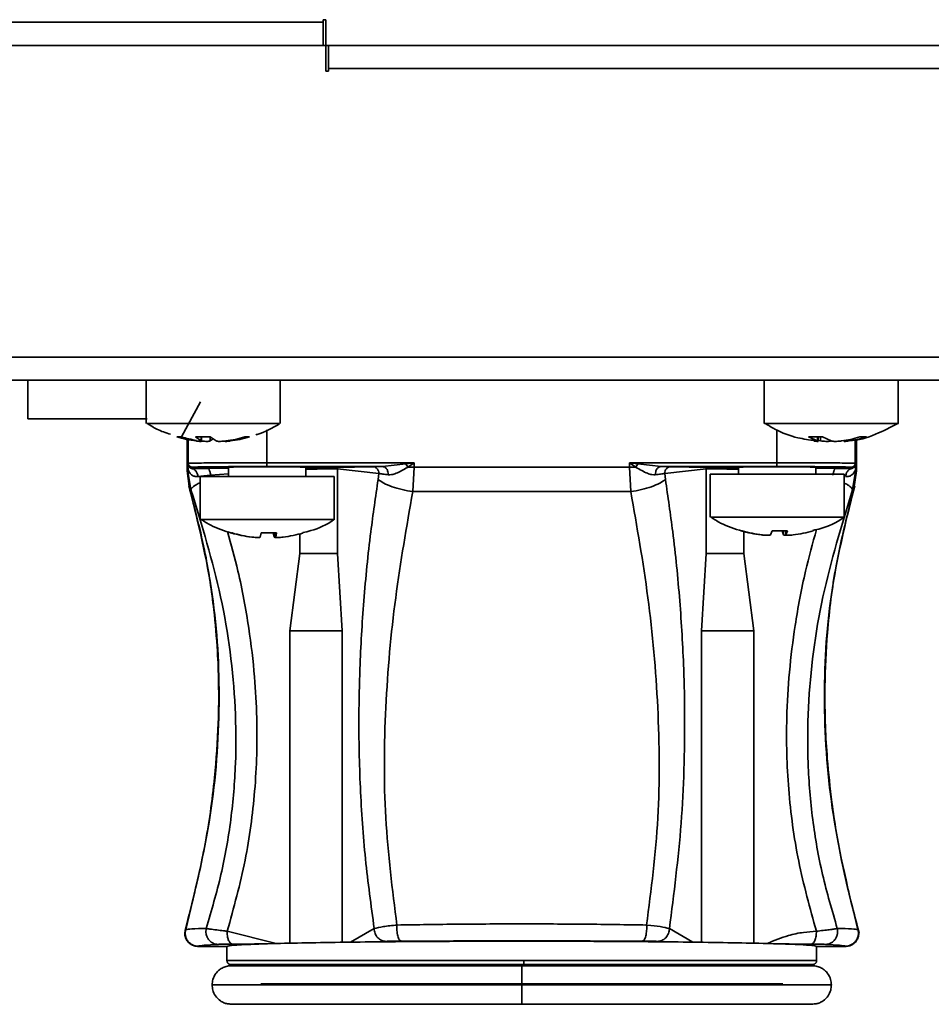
# Model space of a CAD drawing. Header units: millimetres. Extents: x 0 to 420, y 0 to 297.
# Tile 4 of 126: x 99 to 117, y 86 to 105. Entities that reach past the tile are written whole.
import ezdxf

# ---------------------------------------------------------------- set-up
doc = ezdxf.new("R2010")
doc.units = ezdxf.units.MM
doc.linetypes.add('CENTERX2', pattern=[20.32, 12.7, -2.54, 2.54, -2.54])

msp = doc.modelspace()

# ---------------------------------------------------------------- linework, layer by layer
at = {"color": 7, "linetype": 'Continuous', "lineweight": 35}
for p, q in [((84.4019, 104.7318), (105.0519, 104.7318)), ((105.1019, 104.7818), (105.0519, 104.7818)), ((105.0519, 104.7318), (105.0519, 104.7818)), ((105.0519, 104.2818), (105.0519, 104.7318)), ((105.1019, 104.2818), (105.1019, 104.7818)), ((105.1018, 104.2818), (81.9018, 104.2818)), ((105.1018, 104.2818), (105.1018, 103.7818)), ((130.9519, 104.2818), (105.1019, 104.2818)), ((105.1518, 104.2818), (105.1518, 103.8318)), ((105.1018, 103.7818), (105.1518, 103.7818)), ((105.1518, 103.8318), (105.1518, 103.7818)), ((105.1518, 103.8318), (130.9018, 103.8318)), ((81.8518, 98.2318), (203.4519, 98.2318)), ((203.4519, 97.7818), (81.8518, 97.7818)), ((99.3143, 97.7818), (99.3143, 97.0318)), ((101.6153, 97.7818), (101.6153, 96.9463)), ((104.2153, 96.9463), (104.2153, 97.7818)), ((113.6153, 97.7818), (113.6153, 96.9463)), ((116.2153, 96.9463), (116.2153, 97.7818)), ((102.6717, 97.3612), (102.2974, 96.6838)), ((99.3143, 97.0318), (100.7841, 97.0318)), ((100.7841, 97.0318), (101.6307, 97.0318)), ((102.2105, 96.6838), (102.2974, 96.6838)), ((102.4079, 96.6338), (102.4079, 96.0202)), ((102.8586, 96.6838), (102.5714, 96.6838)), ((102.6848, 96.6044), (102.5714, 96.6838)), ((102.6912, 96.6), (102.6912, 96.6838)), ((102.8586, 96.6838), (102.9719, 96.6044)), ((102.9153, 96.644), (102.8587, 96.6044)), ((103.6202, 96.6838), (103.5332, 96.6838)), ((114.7475, 96.6838), (114.4778, 96.6838)), ((114.6491, 96.6044), (114.4778, 96.6838)), ((114.6642, 96.5986), (114.6642, 96.6838)), ((114.7475, 96.6838), (114.9188, 96.6044)), ((115.4079, 96.0202), (115.4079, 96.6421)), ((115.6023, 96.6838), (115.4709, 96.6838)), ((102.4181, 96.1334), (102.4194, 96.1377)), ((102.4181, 96.0535), (102.4181, 96.1334)), ((102.4216, 96.1155), (102.4181, 96.1334)), ((102.4181, 96.1334), (102.4274, 96.0535)), ((102.4251, 96.1571), (102.4329, 96.1703)), ((103.9582, 96.1829), (106.8161, 96.1829)), ((106.6552, 96.1608), (106.2028, 96.1079)), ((106.8161, 96.1829), (106.6552, 96.1608)), ((106.6552, 96.1608), (106.6925, 96.0942)), ((106.6925, 96.0942), (106.8161, 96.1829)), ((106.8161, 96.1829), (106.8161, 96.0942)), ((110.9997, 96.1829), (111.1233, 96.0942)), ((111.1606, 96.1608), (110.9997, 96.1829)), ((110.9997, 96.1829), (113.8576, 96.1829)), ((110.9997, 96.0942), (110.9997, 96.1829)), ((111.1233, 96.0942), (111.1606, 96.1608)), ((111.1606, 96.1608), (111.6129, 96.1079)), ((115.3829, 96.1703), (115.3907, 96.1571)), ((115.3884, 96.0535), (115.3977, 96.1334)), ((115.3977, 96.1334), (115.3942, 96.1155)), ((115.3964, 96.1377), (115.3977, 96.1334)), ((115.3977, 96.1334), (115.3977, 96.0535)), ((102.4079, 96.0231), (102.457, 95.6788)), ((102.4086, 96.0245), (102.4085, 96.0244)), ((102.4085, 96.0244), (102.4577, 95.6802)), ((102.4181, 96.0535), (102.4086, 96.0245)), ((102.4086, 96.0245), (102.4577, 95.6802)), ((102.4636, 95.7801), (102.4181, 96.0535)), ((102.4274, 96.0535), (102.4181, 96.0535)), ((102.4216, 96.1155), (102.4962, 96.069)), ((102.4274, 96.0535), (102.4216, 96.1155)), ((102.5001, 96.0821), (102.4962, 96.069)), ((102.5079, 96.0953), (102.5001, 96.0821)), ((103.2153, 96.0948), (103.2153, 95.9164)), ((106.2028, 96.1079), (103.9582, 96.1079)), ((104.7153, 95.9164), (104.7153, 96.0948)), ((105.3063, 96.0897), (106.0132, 96.1051)), ((105.3289, 96.0647), (106.1318, 95.9742)), ((105.3289, 94.4202), (105.3289, 96.0647)), ((106.1318, 95.9742), (106.1184, 95.8576)), ((106.8161, 96.0942), (106.6925, 96.0942)), ((106.7917, 95.6211), (106.8161, 96.0942)), ((110.9997, 96.0942), (106.8161, 96.0942)), ((111.0241, 95.6211), (110.9997, 96.0942)), ((111.1233, 96.0942), (110.9997, 96.0942)), ((113.8576, 96.1079), (111.6129, 96.1079)), ((111.684, 95.9742), (112.4869, 96.0647)), ((111.6974, 95.8576), (111.684, 95.9742)), ((111.8026, 96.1051), (112.5095, 96.0897)), ((112.4869, 96.0647), (112.4869, 94.4202)), ((112.5653, 95.9582), (112.5653, 95.1228)), ((112.5653, 95.9582), (115.1653, 95.9582)), ((113.1153, 96.0948), (113.1153, 95.9582)), ((114.6153, 95.9582), (114.6153, 96.0948)), ((115.1653, 95.1228), (115.1653, 95.9582)), ((115.3157, 96.0821), (115.3079, 96.0953)), ((115.3196, 96.069), (115.3157, 96.0821)), ((115.3942, 96.1155), (115.3196, 96.069)), ((115.3522, 95.7801), (115.3977, 96.0535)), ((115.4072, 96.0245), (115.3581, 95.6802)), ((115.3581, 95.6802), (115.4073, 96.0244)), ((115.3588, 95.6788), (115.4079, 96.0231)), ((115.3942, 96.1155), (115.3884, 96.0535)), ((115.3977, 96.0535), (115.3884, 96.0535)), ((115.4072, 96.0245), (115.3977, 96.0535)), ((115.4073, 96.0244), (115.4072, 96.0245)), ((115.4079, 96.0234), (115.4073, 96.0244)), ((102.6653, 95.9164), (102.6653, 95.081)), ((102.6653, 95.9164), (105.2653, 95.9164)), ((105.2653, 95.081), (105.2653, 95.9164)), ((102.4577, 95.6802), (102.4842, 95.656)), ((102.4577, 95.6802), (102.4577, 95.6802)), ((106.7917, 95.6211), (111.0241, 95.6211)), ((115.3316, 95.656), (115.3581, 95.6802)), ((115.3581, 95.6802), (115.3581, 95.6802)), ((103.2821, 94.8185), (103.2735, 94.8185)), ((103.8296, 94.739), (103.848, 94.8185)), ((104.1477, 94.8185), (103.848, 94.8185)), ((104.101, 94.739), (104.0826, 94.8185)), ((104.101, 94.739), (104.101, 94.8185)), ((104.1291, 94.8185), (104.1291, 94.7383)), ((104.1477, 94.8185), (104.1293, 94.739)), ((104.6571, 94.8185), (104.6627, 94.8185)), ((113.1875, 94.8603), (113.1649, 94.8603)), ((113.7384, 94.7808), (113.7678, 94.8603)), ((114.067, 94.8603), (113.7678, 94.8603)), ((113.9923, 94.7808), (113.9628, 94.8603)), ((114.0371, 94.8603), (114.0371, 94.7796)), ((114.067, 94.8603), (114.0375, 94.7808)), ((114.5583, 94.8603), (114.5657, 94.8603)), ((104.5974, 94.4202), (104.4046, 92.9202)), ((105.4188, 92.9202), (105.3289, 94.4202)), ((112.4869, 94.4202), (112.397, 92.9202)), ((113.4112, 92.9202), (113.2184, 94.4202)), ((104.4046, 92.9202), (104.4046, 86.8527)), ((105.4188, 86.8704), (105.4188, 92.9202)), ((112.397, 92.9202), (112.397, 86.8704)), ((113.4112, 86.8527), (113.4112, 92.9202)), ((102.3746, 87.1136), (102.3658, 87.0252)), ((102.3812, 87.1171), (102.3741, 87.1124)), ((104.1416, 86.8506), (103.1886, 87.0875)), ((106.0418, 87.1406), (105.5831, 86.8765)), ((112.2327, 86.8765), (111.774, 87.1406)), ((115.4416, 87.1124), (115.4346, 87.1171)), ((115.45, 87.0252), (115.449, 87.035)), ((102.6217, 86.7995), (102.6149, 86.7952)), ((103.1829, 86.7952), (102.6149, 86.7952)), ((103.1829, 86.7952), (103.1829, 86.5176)), ((104.1416, 86.8506), (103.2915, 86.8389)), ((106.2672, 86.892), (105.5831, 86.8765)), ((107.5795, 86.9017), (106.5693, 86.8969)), ((111.2465, 86.8969), (110.2363, 86.9017)), ((112.2327, 86.8765), (111.5486, 86.892)), ((114.5243, 86.8389), (113.6742, 86.8506)), ((114.6329, 86.5176), (114.6329, 86.7952)), ((115.2009, 86.7952), (114.6329, 86.7952)), ((115.2009, 86.7952), (115.1941, 86.7995)), ((103.2559, 86.4433), (103.7099, 86.4314)), ((103.7098, 86.4339), (103.7704, 86.435)), ((103.7099, 86.4314), (103.7098, 86.4339)), ((114.0454, 86.435), (114.106, 86.4339)), ((114.1059, 86.4314), (114.5599, 86.4433)), ((114.1059, 86.4314), (114.106, 86.4339))]:
    msp.add_line(p, q, dxfattribs=at)
at = {"color": 7, "linetype": 'CENTERX2'}
msp.add_line((81.4018, 97.7818), (166.4018, 97.7818), dxfattribs=at)
at = {"color": 8, "linetype": 'Continuous', "lineweight": 35}
for p, q in [((103.9582, 96.8224), (103.9582, 96.1829)), ((113.8576, 96.1829), (113.8576, 96.82)), ((102.4086, 96.6337), (102.4086, 96.0245)), ((102.4329, 96.1703), (102.4329, 96.6475)), ((102.6848, 96.6044), (102.6848, 96.6838)), ((102.8587, 96.6837), (102.8587, 96.6044)), ((103.2459, 96.6171), (103.2459, 96.6044)), ((114.6491, 96.6044), (114.6491, 96.6838)), ((114.7113, 96.6044), (114.7113, 96.6838)), ((115.2507, 96.6265), (115.2507, 96.6044)), ((115.3829, 96.6358), (115.3829, 96.1703)), ((115.4072, 96.0245), (115.4072, 96.6419)), ((102.4194, 96.1377), (102.4251, 96.1571)), ((115.3907, 96.1571), (115.3964, 96.1377)), ((102.4085, 96.0244), (102.4086, 96.0234)), ((102.5001, 96.0821), (103.2153, 96.0821)), ((102.809, 96.0723), (103.2153, 96.0751)), ((102.8645, 95.9409), (103.2153, 95.969)), ((106.0132, 96.1051), (106.0568, 96.1059)), ((111.7578, 96.1059), (111.8026, 96.1051)), ((115.3157, 96.0821), (114.6153, 96.0821)), ((114.6153, 96.075), (115.0068, 96.0723)), ((114.6153, 95.9678), (114.7355, 95.9582)), ((102.4842, 95.656), (102.4636, 95.7801)), ((115.3316, 95.656), (115.3522, 95.7801)), ((102.4571, 95.6811), (102.4577, 95.6802)), ((115.3581, 95.6802), (115.3587, 95.6811)), ((104.1293, 94.8185), (104.1293, 94.739)), ((104.5974, 94.8006), (104.5974, 94.4202)), ((113.2184, 94.4202), (113.2184, 94.8455)), ((113.9923, 94.7808), (113.9923, 94.8603)), ((114.0375, 94.8603), (114.0375, 94.7808)), ((103.6586, 94.739), (103.6586, 94.7408)), ((113.5549, 94.7808), (113.5549, 94.7836))]:
    msp.add_line(p, q, dxfattribs=at)
at = {"color": 7, "linetype": 'Continuous', "lineweight": 35, "flags": 128}
for points in [[(114.7113, 96.6044), (114.6668, 96.6109), (114.6555, 96.6127)], [(103.2559, 86.4433), (103.3262, 86.4433), (103.5352, 86.4433), (103.8777, 86.4433), (104.3453, 86.4433), (104.9262, 86.4433), (105.6062, 86.4433), (106.3682, 86.4433), (107.1933, 86.4433), (108.0611, 86.4433), (108.9499, 86.4433)], [(108.9499, 86.4433), (109.8294, 86.4433), (110.6864, 86.4433), (111.5, 86.4433), (112.2504, 86.4433), (112.9193, 86.4433), (113.4903, 86.4433), (113.9495, 86.4433), (114.2858, 86.4433), (114.4909, 86.4433), (114.5599, 86.4433)]]:
    msp.add_lwpolyline(points, dxfattribs=at)
at = {"color": 8, "linetype": 'Continuous', "lineweight": 35, "flags": 128}
for points in [[(108.9079, 86.0452), (108.0522, 86.0452), (107.214, 86.0452), (106.4102, 86.0452), (105.6573, 86.0452), (104.9705, 86.0452), (104.364, 86.0452), (103.8499, 86.0452), (103.4387, 86.0452), (103.1389, 86.0452), (102.9566, 86.0452), (102.8954, 86.0452), (102.8954, 86.0452)], [(114.9204, 86.0452), (114.8592, 86.0452), (114.6769, 86.0452), (114.3771, 86.0452), (113.9659, 86.0452), (113.4518, 86.0452), (112.8452, 86.0452), (112.1585, 86.0452), (111.4056, 86.0452), (110.6018, 86.0452), (109.7636, 86.0452), (108.9079, 86.0452)]]:
    msp.add_lwpolyline(points, dxfattribs=at)
at = {"color": 7, "linetype": 'Continuous', "lineweight": 35}
for centre, radius, start, end in [((102.8736, 98.8849), 2.2988, 253.23467, 262.78204), ((102.9611, 98.8871), 2.301, 253.23744, 260.76147), ((102.8702, 98.8845), 2.2984, 277.21716, 286.76613), ((102.9572, 98.8847), 2.2985, 277.21746, 286.76582), ((114.8456, 98.6321), 2.0462, 277.68857, 287.79436), ((114.977, 98.6321), 2.0462, 277.68857, 287.79436), ((103.9583, 97.2109), 2.49, 253.90583, 263.08814), ((103.9724, 97.2111), 2.4902, 253.90611, 263.08786), ((103.9723, 97.2113), 2.4904, 276.91229, 286.09331), ((113.8542, 97.245), 2.4823, 253.87976, 263.07528), ((113.8768, 97.245), 2.4823, 253.87976, 263.07528), ((113.8766, 97.2447), 2.482, 276.92413, 286.12083)]:
    msp.add_arc(centre, radius, start, end, dxfattribs=at)
for points, knots in [([(104.1971, 96.9463), (104.1997, 96.9463), (104.207, 96.9463), (104.0566, 96.9463), (103.7773, 96.9463), (103.3939, 96.9463), (102.9584, 96.9463), (102.5178, 96.9463), (102.1209, 96.9463), (101.8183, 96.9463), (101.6379, 96.9463), (101.6318, 96.9463), (101.6291, 96.9463)], [0, 0, 0, 0, 0.06008764, 0.16750424, 0.27492157, 0.38233758, 0.48975415, 0.59717135, 0.70458743, 0.81200435, 0.91942139, 1, 1, 1, 1]), ([(101.6308, 96.9491), (101.6925, 96.9082), (101.8342, 96.8144), (101.9965, 96.763), (102.0881, 96.734)], [0, 0, 0, 0, 0.4356337, 1, 1, 1, 1]), ([(103.7443, 96.7258), (103.7524, 96.7278), (103.9158, 96.7673), (104.062, 96.855), (104.201, 96.9383)], [0, 0, 0, 0, 0.049262, 1, 1, 1, 1]), ([(116.2131, 96.9463), (116.2138, 96.9463), (116.2381, 96.9463), (116.1501, 96.9463), (115.9439, 96.9463), (115.6048, 96.9463), (115.1926, 96.9463), (114.7477, 96.9463), (114.3228, 96.9463), (113.9617, 96.9463), (113.7191, 96.9463), (113.6059, 96.9463), (113.6259, 96.9463), (113.6303, 96.9463)], [0, 0, 0, 0, 0.0034492, 0.1108104, 0.2181709, 0.3255318, 0.4328922, 0.5402534, 0.6476158, 0.7549762, 0.8623368, 0.969698, 1, 1, 1, 1]), ([(113.6317, 96.9487), (113.695, 96.9085), (113.8924, 96.7828), (114.2225, 96.6624), (114.4911, 96.6269), (114.6019, 96.6122)], [0, 0, 0, 0, 0.2167863, 0.6767258, 1, 1, 1, 1]), ([(115.258, 96.6063), (115.2611, 96.6064), (115.4399, 96.6131), (115.7728, 96.7169), (116.071, 96.8716), (116.2135, 96.9455)], [0, 0, 0, 0, 0.0090619, 0.5265307, 1, 1, 1, 1]), ([(102.6848, 96.6044), (102.6881, 96.6025), (102.6947, 96.5989), (102.6832, 96.5965), (102.6571, 96.597), (102.6221, 96.5999), (102.5957, 96.603), (102.5847, 96.6044)], [0, 0, 0, 0, 0.21349239, 0.42706201, 0.63894, 0.85008999, 1, 1, 1, 1]), ([(102.6912, 96.6024), (102.7012, 96.6013), (102.7277, 96.5984), (102.7714, 96.5966), (102.8146, 96.597), (102.8445, 96.5999), (102.8546, 96.603), (102.8587, 96.6044)], [0, 0, 0, 0, 0.1411725, 0.3743895, 0.6057619, 0.8363347, 1, 1, 1, 1]), ([(103.159, 96.6044), (103.1425, 96.6025), (103.1095, 96.5989), (103.0593, 96.5965), (103.016, 96.597), (102.9861, 96.5999), (102.9761, 96.603), (102.9719, 96.6044)], [0, 0, 0, 0, 0.2134859, 0.4270661, 0.638957, 0.8501157, 1, 1, 1, 1]), ([(103.1403, 96.6), (103.14, 96.5998), (103.1374, 96.5979), (103.1483, 96.5967), (103.1733, 96.597), (103.2086, 96.5999), (103.235, 96.603), (103.2459, 96.6044)], [0, 0, 0, 0, 0.0316701, 0.2946136, 0.5554744, 0.8154688, 1, 1, 1, 1]), ([(114.6607, 96.597), (114.6555, 96.597), (114.6451, 96.5969), (114.6145, 96.5999), (114.5901, 96.603), (114.5799, 96.6044)], [0, 0, 0, 0, 0.36982783, 0.73835879, 1, 1, 1, 1]), ([(114.6491, 96.6044), (114.6558, 96.6024), (114.6649, 96.5997), (114.6629, 96.5988), (114.6623, 96.5986)], [0, 0, 0, 0, 0.7393753, 1, 1, 1, 1]), ([(114.7113, 96.6044), (114.7271, 96.6025), (114.7586, 96.5989), (114.81, 96.5965), (114.8568, 96.597), (114.8919, 96.5999), (114.906, 96.603), (114.9119, 96.6044)], [0, 0, 0, 0, 0.2135053, 0.4270602, 0.6389493, 0.8501164, 1, 1, 1, 1]), ([(115.1193, 96.6044), (115.1036, 96.6025), (115.0721, 96.5989), (115.0207, 96.5965), (114.9738, 96.597), (114.9387, 96.5999), (114.9246, 96.603), (114.9188, 96.6044)], [0, 0, 0, 0, 0.2134796, 0.427071, 0.6389649, 0.8501126, 1, 1, 1, 1]), ([(115.1683, 96.5986), (115.1683, 96.5979), (115.1681, 96.5964), (115.1867, 96.5971), (115.216, 96.5998), (115.2405, 96.603), (115.2507, 96.6044)], [0, 0, 0, 0, 0.194471, 0.4924024, 0.7892723, 1, 1, 1, 1]), ([(102.5001, 96.0821), (102.4903, 96.0832), (102.4706, 96.0855), (102.4458, 96.1028), (102.4285, 96.1276), (102.4262, 96.1473), (102.4251, 96.1571)], [0, 0, 0, 0, 0.2500001, 0.5000183, 0.75001, 1, 1, 1, 1]), ([(103.9582, 96.1829), (103.7996, 96.1827), (103.456, 96.1824), (103.0547, 96.1803), (102.7704, 96.1781), (102.5891, 96.1759), (102.4602, 96.1733), (102.4422, 96.1713), (102.4329, 96.1703)], [0, 0, 0, 0, 0.1990766, 0.4316246, 0.5610585, 0.6989372, 0.8452529, 1, 1, 1, 1]), ([(102.4329, 96.1703), (102.434, 96.1604), (102.4363, 96.1408), (102.4536, 96.116), (102.4784, 96.0987), (102.4981, 96.0964), (102.5079, 96.0953)], [0, 0, 0, 0, 0.249994, 0.4999882, 0.7500054, 1, 1, 1, 1]), ([(103.9582, 96.1079), (103.9582, 96.1091), (103.9582, 96.1115), (103.9582, 96.1288), (103.9582, 96.1535), (103.9582, 96.1731), (103.9582, 96.1829)], [0, 0, 0, 0, 0.24999958, 0.50000031, 0.74999998, 1, 1, 1, 1]), ([(113.8576, 96.1829), (113.8576, 96.1731), (113.8576, 96.1535), (113.8576, 96.1288), (113.8576, 96.1115), (113.8576, 96.1091), (113.8576, 96.1079)], [0, 0, 0, 0, 0.25000002, 0.49999969, 0.75000042, 1, 1, 1, 1]), ([(115.3829, 96.1703), (115.3736, 96.1713), (115.3556, 96.1733), (115.2267, 96.1759), (115.0454, 96.1781), (114.7611, 96.1803), (114.3598, 96.1824), (114.0162, 96.1827), (113.8576, 96.1829)], [0, 0, 0, 0, 0.1547474, 0.30106328, 0.43894194, 0.56837577, 0.80092349, 1, 1, 1, 1]), ([(115.3079, 96.0953), (115.3177, 96.0964), (115.3374, 96.0987), (115.3622, 96.116), (115.3795, 96.1408), (115.3818, 96.1604), (115.3829, 96.1703)], [0, 0, 0, 0, 0.2499946, 0.5000118, 0.750006, 1, 1, 1, 1]), ([(115.3157, 96.0821), (115.3255, 96.0832), (115.3452, 96.0855), (115.37, 96.1028), (115.3873, 96.1276), (115.3896, 96.1473), (115.3907, 96.1571)], [0, 0, 0, 0, 0.2499946, 0.5000119, 0.7500071, 1, 1, 1, 1]), ([(102.6207, 95.9134), (102.6027, 95.9129), (102.5611, 95.9118), (102.505, 95.9374), (102.4607, 95.9799), (102.4389, 96.0195), (102.4303, 96.0438), (102.4281, 96.0511), (102.4274, 96.0535)], [0, 0, 0, 0, 0.1787576, 0.4141039, 0.6815219, 0.9032701, 0.9672661, 1, 1, 1, 1]), ([(102.4962, 96.069), (102.55, 96.0698), (102.6453, 96.0711), (102.7594, 96.0719), (102.809, 96.0723)], [0, 0, 0, 0, 0.5649063, 1, 1, 1, 1]), ([(102.6207, 95.9134), (102.6168, 95.9332), (102.6086, 95.9743), (102.5782, 96.026), (102.5386, 96.0618), (102.51, 96.0667), (102.4962, 96.069)], [0, 0, 0, 0, 0.2410927, 0.5000047, 0.7589024, 1, 1, 1, 1]), ([(103.9582, 96.1079), (103.7687, 96.1077), (103.3899, 96.1073), (102.9115, 96.1044), (102.5758, 96.1002), (102.5306, 96.0969), (102.5079, 96.0953)], [0, 0, 0, 0, 0.2500092, 0.5000026, 0.7499928, 1, 1, 1, 1]), ([(102.8645, 95.9409), (102.8189, 95.9365), (102.7284, 95.9279), (102.6564, 95.9182), (102.6207, 95.9134)], [0, 0, 0, 0, 0.5041426, 1, 1, 1, 1]), ([(102.8645, 95.9409), (102.8624, 95.9572), (102.8591, 95.9823), (102.8508, 96.0127), (102.8433, 96.0336), (102.8348, 96.0506), (102.8232, 96.0672), (102.8146, 96.0703), (102.809, 96.0723)], [0, 0, 0, 0, 0.2395382, 0.3684139, 0.4999984, 0.6315856, 0.7604594, 1, 1, 1, 1]), ([(103.1564, 96.0952), (103.1606, 96.0957), (103.1689, 96.0969), (103.2359, 96.0984), (103.3312, 96.0996), (103.4808, 96.1009), (103.6937, 96.1019), (103.9581, 96.1023), (104.2225, 96.1019), (104.4352, 96.1009), (104.5849, 96.0996), (104.6794, 96.0984), (104.7465, 96.0969), (104.7553, 96.0958), (104.7599, 96.0952)], [0, 0, 0, 0, 0.0753462, 0.1507461, 0.2175606, 0.2844783, 0.4006795, 0.500014, 0.5992684, 0.7154412, 0.7822696, 0.849201, 0.9224705, 1, 1, 1, 1]), ([(103.2153, 96.0927), (103.2022, 96.093), (103.1639, 96.0938), (103.1594, 96.0946), (103.1564, 96.0952)], [0, 0, 0, 0, 0.3409702, 1, 1, 1, 1]), ([(105.3063, 96.0897), (105.3091, 96.0894), (105.3135, 96.0888), (105.3188, 96.0857), (105.3224, 96.0825), (105.3253, 96.0785), (105.3281, 96.0727), (105.3286, 96.0679), (105.3289, 96.0647)], [0, 0, 0, 0, 0.2391991, 0.36790332, 0.49948374, 0.63116758, 0.76010944, 1, 1, 1, 1]), ([(106.0132, 96.1051), (106.0286, 96.1033), (106.0524, 96.1006), (106.0806, 96.0842), (106.0998, 96.0673), (106.115, 96.0463), (106.1292, 96.0158), (106.1308, 95.9906), (106.1318, 95.9742)], [0, 0, 0, 0, 0.2393618, 0.3683011, 0.5000153, 0.6316959, 0.760636, 1, 1, 1, 1]), ([(106.0568, 96.1059), (106.0657, 96.1061), (106.1007, 96.1068), (106.1592, 96.1074), (106.2028, 96.1079)], [0, 0, 0, 0, 0.2555519, 1, 1, 1, 1]), ([(106.3145, 95.9497), (106.278, 95.9538), (106.2045, 95.9619), (106.1562, 95.9701), (106.1318, 95.9742)], [0, 0, 0, 0, 0.4960902, 1, 1, 1, 1]), ([(106.2028, 96.1079), (106.2176, 96.1056), (106.2481, 96.1008), (106.2859, 96.0645), (106.3111, 96.0116), (106.3134, 95.9698), (106.3145, 95.9497)], [0, 0, 0, 0, 0.2408238, 0.4999946, 0.7591715, 1, 1, 1, 1]), ([(106.6925, 96.0942), (106.6903, 96.093), (106.614, 96.0495), (106.509, 95.9884), (106.3848, 95.9498), (106.336, 95.9498), (106.3145, 95.9497)], [0, 0, 0, 0, 0.01687851, 0.58341862, 0.81653265, 1, 1, 1, 1]), ([(111.5013, 95.9497), (111.4798, 95.9497), (111.431, 95.9496), (111.3049, 95.989), (111.199, 96.0503), (111.1233, 96.0942)], [0, 0, 0, 0, 0.1831752, 0.4162803, 1, 1, 1, 1]), ([(111.5013, 95.9497), (111.5024, 95.9698), (111.5046, 96.0116), (111.5297, 96.0645), (111.5676, 96.1008), (111.5982, 96.1056), (111.6129, 96.1079)], [0, 0, 0, 0, 0.2408184, 0.5000003, 0.7591723, 1, 1, 1, 1]), ([(111.684, 95.9742), (111.6596, 95.9702), (111.6113, 95.9623), (111.5378, 95.9539), (111.5013, 95.9497)], [0, 0, 0, 0, 0.5039468, 1, 1, 1, 1]), ([(111.6129, 96.1079), (111.6537, 96.1075), (111.7121, 96.1069), (111.7472, 96.1062), (111.7578, 96.1059)], [0, 0, 0, 0, 0.697204, 1, 1, 1, 1]), ([(111.684, 95.9742), (111.685, 95.9906), (111.6866, 96.0159), (111.7009, 96.0463), (111.716, 96.0673), (111.7353, 96.0841), (111.7634, 96.1006), (111.7872, 96.1033), (111.8026, 96.1051)], [0, 0, 0, 0, 0.2393855, 0.3683577, 0.4999908, 0.6316443, 0.7606146, 1, 1, 1, 1]), ([(112.5095, 96.0897), (112.5067, 96.0894), (112.5023, 96.0888), (112.497, 96.0857), (112.4934, 96.0825), (112.4905, 96.0785), (112.4876, 96.0727), (112.4872, 96.0678), (112.4869, 96.0647)], [0, 0, 0, 0, 0.2396296, 0.3684042, 0.5000475, 0.6316464, 0.7605338, 1, 1, 1, 1]), ([(113.0559, 96.0952), (113.0601, 96.0957), (113.0684, 96.0969), (113.1354, 96.0984), (113.2307, 96.0996), (113.3803, 96.1009), (113.5931, 96.1019), (113.8576, 96.1023), (114.122, 96.1019), (114.3347, 96.1009), (114.4844, 96.0996), (114.5789, 96.0984), (114.6459, 96.0969), (114.6548, 96.0958), (114.6594, 96.0952)], [0, 0, 0, 0, 0.0753466, 0.1507465, 0.2175595, 0.2844794, 0.4006807, 0.5000152, 0.5992697, 0.7154425, 0.7822688, 0.849202, 0.9224705, 1, 1, 1, 1]), ([(113.1153, 96.0927), (113.1021, 96.093), (113.0635, 96.0938), (113.0589, 96.0946), (113.0559, 96.0952)], [0, 0, 0, 0, 0.3441701, 1, 1, 1, 1]), ([(115.3079, 96.0953), (115.2852, 96.0969), (115.24, 96.1002), (114.9043, 96.1044), (114.4259, 96.1073), (114.0471, 96.1077), (113.8576, 96.1079)], [0, 0, 0, 0, 0.2500116, 0.5000029, 0.7499947, 1, 1, 1, 1]), ([(115.0068, 96.0723), (115.0012, 96.0703), (114.9926, 96.0672), (114.9811, 96.0506), (114.9726, 96.0336), (114.965, 96.0127), (114.9567, 95.9823), (114.9534, 95.9572), (114.9513, 95.9409)], [0, 0, 0, 0, 0.2395451, 0.3684147, 0.4999987, 0.6315879, 0.7604663, 1, 1, 1, 1]), ([(115.0068, 96.0723), (115.0567, 96.0719), (115.1708, 96.0711), (115.266, 96.0698), (115.3196, 96.069)], [0, 0, 0, 0, 0.4366962, 1, 1, 1, 1]), ([(115.3196, 96.069), (115.3058, 96.0667), (115.2771, 96.0618), (115.2375, 96.0261), (115.2071, 95.9743), (115.199, 95.9332), (115.1951, 95.9134)], [0, 0, 0, 0, 0.2411067, 0.5000068, 0.7589014, 1, 1, 1, 1]), ([(115.3884, 96.0535), (115.3876, 96.051), (115.3745, 96.0083), (115.334, 95.9477), (115.2549, 95.912), (115.2131, 95.913), (115.1951, 95.9134)], [0, 0, 0, 0, 0.0344477, 0.5839428, 0.8203245, 1, 1, 1, 1]), ([(106.1184, 95.8576), (106.0691, 95.5199), (105.9564, 94.7487), (105.8333, 93.5205), (105.7623, 92.324), (105.7371, 91.1104), (105.7623, 89.8713), (105.8587, 88.4811), (105.9807, 87.5878), (106.0418, 87.1406)], [0, 0, 0, 0, 0.1204039, 0.2748685, 0.4245341, 0.5269511, 0.683977, 0.8417984, 1, 1, 1, 1]), ([(106.7917, 95.6211), (106.7221, 95.6329), (106.58, 95.6569), (106.3842, 95.7149), (106.2192, 95.7836), (106.1516, 95.8333), (106.1184, 95.8576)], [0, 0, 0, 0, 0.2447683, 0.5000019, 0.7552375, 1, 1, 1, 1]), ([(111.6974, 95.8576), (111.6642, 95.8333), (111.5966, 95.7836), (111.4316, 95.7149), (111.2358, 95.6569), (111.0937, 95.6329), (111.0241, 95.6211)], [0, 0, 0, 0, 0.24476225, 0.49999782, 0.75523149, 1, 1, 1, 1]), ([(111.774, 87.1406), (111.8614, 87.8175), (112.0349, 89.1626), (112.0827, 90.8776), (112.0539, 92.3209), (111.9826, 93.5194), (111.8592, 94.7503), (111.7465, 95.5214), (111.6974, 95.8576)], [0, 0, 0, 0, 0.2379746, 0.4728653, 0.5743374, 0.7250365, 0.8801088, 1, 1, 1, 1]), ([(102.442, 95.7307), (102.5582, 95.2906), (102.7668, 94.5), (102.9267, 93.4206), (102.9992, 92.5886), (103.0267, 91.8537), (103.0197, 91.0369), (102.9452, 89.9736), (102.7567, 88.626), (102.5103, 87.6515), (102.3741, 87.1124)], [0, 0, 0, 0, 0.156264, 0.2807148, 0.3739727, 0.4428032, 0.5330654, 0.6543276, 0.8087758, 1, 1, 1, 1]), ([(102.3812, 87.1171), (102.5611, 87.8553), (102.9129, 89.2984), (103.0738, 91.4907), (102.9622, 93.6304), (102.6255, 94.9985), (102.4577, 95.6802)], [0, 0, 0, 0, 0.2627394, 0.5136864, 0.7576859, 1, 1, 1, 1]), ([(102.4842, 95.656), (102.6956, 94.9694), (103.1175, 93.5988), (103.351, 91.793), (103.3651, 90.3414), (103.2733, 89.2556), (103.0861, 88.182), (102.8827, 87.4902), (102.7809, 87.1438)], [0, 0, 0, 0, 0.2506834, 0.5003691, 0.6250946, 0.7498175, 0.874719, 1, 1, 1, 1]), ([(106.4841, 87.2093), (106.3959, 87.8973), (106.2197, 89.2715), (106.2394, 91.4402), (106.4315, 93.5806), (106.6715, 94.9404), (106.7917, 95.6211)], [0, 0, 0, 0, 0.2501986, 0.4997239, 0.7495607, 1, 1, 1, 1]), ([(111.0241, 95.6211), (111.1442, 94.9404), (111.3843, 93.5806), (111.5764, 91.4402), (111.5961, 89.2715), (111.4199, 87.8973), (111.3317, 87.2093)], [0, 0, 0, 0, 0.2504392, 0.5002761, 0.7498014, 1, 1, 1, 1]), ([(115.0349, 87.1438), (114.9331, 87.4902), (114.7297, 88.182), (114.5425, 89.2556), (114.4507, 90.3414), (114.4648, 91.793), (114.6983, 93.5988), (115.1202, 94.9694), (115.3316, 95.656)], [0, 0, 0, 0, 0.1252807, 0.2501823, 0.3749052, 0.4996307, 0.7493165, 1, 1, 1, 1]), ([(115.3581, 95.6802), (115.1903, 94.9985), (114.8536, 93.6304), (114.742, 91.4907), (114.9029, 89.2984), (115.2547, 87.8553), (115.4346, 87.1171)], [0, 0, 0, 0, 0.2423141, 0.4863136, 0.7372606, 1, 1, 1, 1]), ([(115.4568, 87.0583), (115.3359, 87.5248), (115.1195, 88.3592), (114.9341, 89.4947), (114.8414, 90.3646), (114.7975, 91.115), (114.7861, 91.9282), (114.8366, 92.9708), (114.9978, 94.2799), (115.2407, 95.2173), (115.3738, 95.7307)], [0, 0, 0, 0, 0.1647312, 0.2946674, 0.3926394, 0.4633974, 0.5512126, 0.6698829, 0.8191737, 1, 1, 1, 1]), ([(105.2565, 95.081), (105.2495, 95.081), (105.2343, 95.081), (105.0353, 95.081), (104.7204, 95.081), (104.3166, 95.081), (103.874, 95.081), (103.4421, 95.081), (103.067, 95.081), (102.8014, 95.081), (102.6664, 95.081), (102.6795, 95.081), (102.6836, 95.081)], [0, 0, 0, 0, 0.0924687, 0.1998417, 0.3072152, 0.4145883, 0.5219608, 0.6293337, 0.736706, 0.8440793, 0.9514527, 1, 1, 1, 1]), ([(102.684, 95.0816), (102.7444, 95.0425), (102.9262, 94.9246), (103.1342, 94.8604), (103.2731, 94.8175)], [0, 0, 0, 0, 0.3319519, 1, 1, 1, 1]), ([(104.6553, 94.8259), (104.7078, 94.8378), (104.9175, 94.8851), (105.127, 94.9802), (105.2632, 95.0815), (105.2699, 95.0865)], [0, 0, 0, 0, 0.24064505, 0.96258902, 1, 1, 1, 1]), ([(115.1526, 95.1228), (115.1491, 95.1228), (115.141, 95.1228), (114.9564, 95.1228), (114.6511, 95.1228), (114.2526, 95.1228), (113.8115, 95.1228), (113.3767, 95.1228), (112.9951, 95.1228), (112.7188, 95.1228), (112.572, 95.1228), (112.5807, 95.1228), (112.5837, 95.1228)], [0, 0, 0, 0, 0.0834728, 0.1908538, 0.2982354, 0.4056176, 0.5129977, 0.6203796, 0.7277614, 0.8351424, 0.9425238, 1, 1, 1, 1]), ([(112.5841, 95.1234), (112.6445, 95.0842), (112.8308, 94.9636), (113.0439, 94.8981), (113.1878, 94.8539)], [0, 0, 0, 0, 0.3246822, 1, 1, 1, 1]), ([(114.5565, 94.868), (114.6087, 94.8798), (114.8183, 94.9272), (115.0289, 95.0231), (115.1662, 95.1254), (115.1741, 95.1313)], [0, 0, 0, 0, 0.2384709, 0.9562244, 1, 1, 1, 1]), ([(103.8296, 94.739), (103.8272, 94.7372), (103.8224, 94.7335), (103.7948, 94.7312), (103.7557, 94.7317), (103.7127, 94.7345), (103.6844, 94.7377), (103.6727, 94.739)], [0, 0, 0, 0, 0.2134921, 0.4270587, 0.6389517, 0.850111, 1, 1, 1, 1]), ([(104.101, 94.739), (104.1035, 94.7372), (104.1085, 94.7336), (104.1314, 94.7313), (104.1531, 94.7318), (104.1613, 94.7319)], [0, 0, 0, 0, 0.3842111, 0.7685862, 1, 1, 1, 1]), ([(104.2721, 94.739), (104.2554, 94.7372), (104.2222, 94.7335), (104.1787, 94.7312), (104.1466, 94.7317), (104.1302, 94.7345), (104.1295, 94.7377), (104.1293, 94.739)], [0, 0, 0, 0, 0.2134852, 0.4270592, 0.63895, 0.8501119, 1, 1, 1, 1]), ([(113.5549, 94.7808), (113.5713, 94.779), (113.6043, 94.7754), (113.6448, 94.773), (113.6615, 94.7735), (113.6687, 94.7738)], [0, 0, 0, 0, 0.3623197, 0.7247338, 1, 1, 1, 1]), ([(113.7384, 94.7808), (113.7355, 94.779), (113.7297, 94.7753), (113.7009, 94.773), (113.6609, 94.7734), (113.6175, 94.7763), (113.5892, 94.7795), (113.5775, 94.7808)], [0, 0, 0, 0, 0.2134975, 0.42706, 0.6389556, 0.8500942, 1, 1, 1, 1]), ([(113.9923, 94.7808), (113.9952, 94.779), (114.0011, 94.7754), (114.0269, 94.773), (114.0514, 94.7735), (114.0619, 94.7738)], [0, 0, 0, 0, 0.3622942, 0.7247053, 1, 1, 1, 1]), ([(114.1758, 94.7808), (114.1592, 94.779), (114.1261, 94.7753), (114.0834, 94.773), (114.0525, 94.7734), (114.0373, 94.7763), (114.0374, 94.7795), (114.0375, 94.7808)], [0, 0, 0, 0, 0.21348616, 0.427059, 0.63895418, 0.85011176, 1, 1, 1, 1]), ([(104.5974, 94.4202), (104.7515, 94.4202), (105.0599, 94.4202), (105.2393, 94.4202), (105.3289, 94.4202)], [0, 0, 0, 0, 0.4999983, 1, 1, 1, 1]), ([(112.4869, 94.4202), (112.5765, 94.4202), (112.7559, 94.4202), (113.0643, 94.4202), (113.2184, 94.4202)], [0, 0, 0, 0, 0.4999988, 1, 1, 1, 1]), ([(105.4188, 92.9202), (105.2945, 92.9202), (105.0458, 92.9202), (104.6184, 92.9202), (104.4046, 92.9202)], [0, 0, 0, 0, 0.4999988, 1, 1, 1, 1]), ([(113.4112, 92.9202), (113.1974, 92.9202), (112.77, 92.9202), (112.5213, 92.9202), (112.397, 92.9202)], [0, 0, 0, 0, 0.5000011, 1, 1, 1, 1]), ([(106.0418, 87.1406), (106.0954, 87.1538), (106.2022, 87.1801), (106.3904, 87.1996), (106.4841, 87.2093)], [0, 0, 0, 0, 0.5024638, 1, 1, 1, 1]), ([(106.4841, 87.2093), (106.483, 87.1927), (106.4809, 87.1581), (106.4826, 87.103), (106.4886, 87.0472), (106.4994, 86.9951), (106.5143, 86.9516), (106.532, 86.9201), (106.5506, 86.901), (106.5632, 86.8982), (106.5693, 86.8969)], [0, 0, 0, 0, 0.11233938, 0.23403333, 0.36304585, 0.4963309, 0.63017387, 0.76076631, 0.88481949, 1, 1, 1, 1]), ([(111.3317, 87.2093), (110.9373, 87.2154), (110.1487, 87.2275), (108.9079, 87.232), (107.6671, 87.2275), (106.8785, 87.2154), (106.4841, 87.2093)], [0, 0, 0, 0, 0.2500517, 0.5, 0.7499483, 1, 1, 1, 1]), ([(111.2465, 86.8969), (111.2526, 86.8982), (111.2652, 86.901), (111.2838, 86.9201), (111.3015, 86.9516), (111.3164, 86.9951), (111.3272, 87.0472), (111.3332, 87.103), (111.3349, 87.1581), (111.3328, 87.1927), (111.3317, 87.2093)], [0, 0, 0, 0, 0.1151804, 0.2392334, 0.3698268, 0.5036696, 0.6369545, 0.7659669, 0.8876607, 1, 1, 1, 1]), ([(111.3317, 87.2093), (111.3322, 87.2093), (111.336, 87.2091), (111.4315, 87.2), (111.6149, 87.1792), (111.7201, 87.1537), (111.774, 87.1406)], [0, 0, 0, 0, 0.0024449, 0.019858, 0.4981417, 1, 1, 1, 1]), ([(102.6149, 86.7952), (102.5917, 86.7971), (102.5471, 86.8007), (102.4761, 86.8323), (102.4194, 86.8826), (102.3828, 86.946), (102.3663, 87.0034), (102.3629, 87.06), (102.3705, 87.0954), (102.3741, 87.1124)], [0, 0, 0, 0, 0.15117621, 0.29037926, 0.50027271, 0.63414514, 0.76405883, 0.88675265, 1, 1, 1, 1]), ([(102.6217, 86.7995), (102.6043, 86.8005), (102.5681, 86.8028), (102.5144, 86.8214), (102.4636, 86.8528), (102.4206, 86.8971), (102.3897, 86.9504), (102.3733, 87.0079), (102.3699, 87.0646), (102.3775, 87.1001), (102.3812, 87.1171)], [0, 0, 0, 0, 0.113278, 0.2360427, 0.3660524, 0.4999977, 0.6339531, 0.7639607, 0.8867194, 1, 1, 1, 1]), ([(102.7809, 87.1438), (102.6758, 87.1408), (102.4679, 87.1348), (102.4099, 87.123), (102.3812, 87.1171)], [0, 0, 0, 0, 0.5053924, 1, 1, 1, 1]), ([(103.0095, 86.8335), (102.9935, 86.8346), (102.9602, 86.837), (102.9108, 86.855), (102.8637, 86.8852), (102.8235, 86.9278), (102.7937, 86.9794), (102.777, 87.0355), (102.7721, 87.0914), (102.7781, 87.1268), (102.7809, 87.1438)], [0, 0, 0, 0, 0.11283, 0.234939, 0.3642407, 0.4976445, 0.6314039, 0.7617222, 0.8853498, 1, 1, 1, 1]), ([(102.7809, 87.1438), (102.8026, 87.1399), (102.8511, 87.1311), (102.9702, 87.1146), (103.0845, 87.1001), (103.1563, 87.0915), (103.18, 87.0886), (103.1886, 87.0875)], [0, 0, 0, 0, 0.2714149, 0.6057863, 0.8737274, 0.9545104, 1, 1, 1, 1]), ([(103.2915, 86.8389), (103.2776, 86.8427), (103.2488, 86.8506), (103.2155, 86.9029), (103.1961, 86.9662), (103.1888, 87.0214), (103.1872, 87.0605), (103.1882, 87.0805), (103.1886, 87.0875)], [0, 0, 0, 0, 0.2384641, 0.490675, 0.6922969, 0.8438079, 0.9451494, 1, 1, 1, 1]), ([(106.2672, 86.892), (106.2401, 86.8953), (106.1984, 86.9005), (106.1471, 86.9305), (106.1111, 86.962), (106.0813, 87.0015), (106.0515, 87.0598), (106.0456, 87.1087), (106.0418, 87.1406)], [0, 0, 0, 0, 0.2334937, 0.360562, 0.4914887, 0.623665, 0.7543076, 1, 1, 1, 1]), ([(111.5486, 86.892), (111.5753, 86.8952), (111.6165, 86.9003), (111.6673, 86.9297), (111.7035, 86.9608), (111.7336, 87.0001), (111.764, 87.0588), (111.77, 87.1082), (111.774, 87.1406)], [0, 0, 0, 0, 0.23031076, 0.35641679, 0.48696972, 0.61942279, 0.75099145, 1, 1, 1, 1]), ([(114.6285, 87.0876), (114.5456, 87.0819), (114.3626, 87.0693), (114.0387, 87.0034), (113.8095, 86.9073), (113.6742, 86.8506)], [0, 0, 0, 0, 0.2534197, 0.5594004, 1, 1, 1, 1]), ([(114.5243, 86.8389), (114.538, 86.8425), (114.5591, 86.848), (114.584, 86.8782), (114.601, 86.9097), (114.6145, 86.9491), (114.6272, 87.0072), (114.628, 87.0558), (114.6285, 87.0876)], [0, 0, 0, 0, 0.2337976, 0.3608827, 0.491766, 0.6238555, 0.7543978, 1, 1, 1, 1]), ([(114.6285, 87.0876), (114.6743, 87.0934), (114.7659, 87.105), (114.881, 87.1184), (114.9761, 87.1317), (115.0153, 87.1398), (115.0349, 87.1438)], [0, 0, 0, 0, 0.2496791, 0.4991678, 0.7491806, 1, 1, 1, 1]), ([(115.0349, 87.1438), (115.0377, 87.127), (115.0436, 87.0922), (115.0391, 87.037), (115.0228, 86.9812), (114.9935, 86.9294), (114.9535, 86.8864), (114.9062, 86.8556), (114.8563, 86.8371), (114.8225, 86.8347), (114.8063, 86.8335)], [0, 0, 0, 0, 0.1128278, 0.2349378, 0.3642397, 0.4976423, 0.6314011, 0.7617227, 0.8853504, 1, 1, 1, 1]), ([(115.4346, 87.1171), (115.4054, 87.123), (115.3472, 87.1348), (115.139, 87.1408), (115.0349, 87.1438)], [0, 0, 0, 0, 0.5000191, 1, 1, 1, 1]), ([(115.1941, 86.7995), (115.2115, 86.8005), (115.2477, 86.8028), (115.3014, 86.8214), (115.3522, 86.8528), (115.3952, 86.8971), (115.4261, 86.9504), (115.4425, 87.0079), (115.4459, 87.0646), (115.4383, 87.1001), (115.4346, 87.1171)], [0, 0, 0, 0, 0.11329437, 0.23607675, 0.36607686, 0.50003905, 0.63398802, 0.76398514, 0.88673357, 1, 1, 1, 1]), ([(115.4416, 87.1124), (115.4453, 87.0954), (115.4529, 87.06), (115.4495, 87.0034), (115.4331, 86.9461), (115.3978, 86.885), (115.3436, 86.8353), (115.2734, 86.8015), (115.226, 86.7974), (115.2009, 86.7952)], [0, 0, 0, 0, 0.1132238, 0.2358885, 0.3657761, 0.4996177, 0.6919146, 0.8364136, 1, 1, 1, 1]), ([(103.0095, 86.8335), (102.9084, 86.828), (102.7062, 86.8169), (102.6498, 86.8053), (102.6217, 86.7995)], [0, 0, 0, 0, 0.5000144, 1, 1, 1, 1]), ([(103.2915, 86.8389), (103.2305, 86.8383), (103.1389, 86.8373), (103.0519, 86.8352), (103.0236, 86.8341), (103.0095, 86.8335)], [0, 0, 0, 0, 0.4996637, 0.7501874, 1, 1, 1, 1]), ([(103.1829, 86.7952), (103.1909, 86.7993), (103.2064, 86.8071), (103.328, 86.8183), (103.5732, 86.8332), (103.9078, 86.8434), (104.1416, 86.8506)], [0, 0, 0, 0, 0.20744107, 0.40149178, 0.58188094, 1, 1, 1, 1]), ([(104.1416, 86.8506), (104.3548, 86.8556), (104.7682, 86.8654), (105.3172, 86.8729), (105.5831, 86.8765)], [0, 0, 0, 0, 0.5156697, 1, 1, 1, 1]), ([(105.5831, 86.8765), (105.8356, 86.8794), (106.3406, 86.8851), (107.1753, 86.8908), (108.0354, 86.8945), (108.6171, 86.8949), (108.9079, 86.8951)], [0, 0, 0, 0, 0.2541375, 0.5083096, 0.7541364, 1, 1, 1, 1]), ([(106.5693, 86.8969), (106.5058, 86.8963), (106.3781, 86.8952), (106.3042, 86.893), (106.2672, 86.892)], [0, 0, 0, 0, 0.4975664, 1, 1, 1, 1]), ([(108.9079, 86.8951), (109.1987, 86.8949), (109.7803, 86.8945), (110.6404, 86.8908), (111.4752, 86.8851), (111.9802, 86.8794), (112.2327, 86.8765)], [0, 0, 0, 0, 0.24582586, 0.49168951, 0.7458242, 1, 1, 1, 1]), ([(111.5486, 86.892), (111.5117, 86.893), (111.4379, 86.8952), (111.3102, 86.8963), (111.2465, 86.8969)], [0, 0, 0, 0, 0.5010901, 1, 1, 1, 1]), ([(112.2327, 86.8765), (112.4986, 86.8729), (113.0476, 86.8654), (113.461, 86.8556), (113.6742, 86.8506)], [0, 0, 0, 0, 0.4843303, 1, 1, 1, 1]), ([(113.6742, 86.8506), (113.7578, 86.8482), (113.9248, 86.8436), (114.1334, 86.8363), (114.3624, 86.8263), (114.5807, 86.8127), (114.6147, 86.8013), (114.6329, 86.7952)], [0, 0, 0, 0, 0.13974894, 0.27904686, 0.41883519, 0.68912488, 1, 1, 1, 1]), ([(114.8063, 86.8335), (114.7745, 86.8347), (114.7106, 86.8369), (114.5866, 86.8383), (114.5243, 86.8389)], [0, 0, 0, 0, 0.4977237, 1, 1, 1, 1]), ([(115.1941, 86.7995), (115.1664, 86.8052), (115.1103, 86.8168), (114.9084, 86.8279), (114.8063, 86.8335)], [0, 0, 0, 0, 0.4945721, 1, 1, 1, 1]), ([(103.2592, 86.42), (103.2291, 86.417), (103.1697, 86.4111), (103.0885, 86.3766), (103.0204, 86.3287), (102.9546, 86.2562), (102.9049, 86.16), (102.8983, 86.0805), (102.8954, 86.0452)], [0, 0, 0, 0, 0.156793, 0.3091685, 0.4534128, 0.5869394, 0.8167188, 1, 1, 1, 1]), ([(103.1829, 86.5183), (103.1839, 86.509), (103.1854, 86.4947), (103.1944, 86.4775), (103.2038, 86.4655), (103.2154, 86.4559), (103.2324, 86.4464), (103.2467, 86.4445), (103.2559, 86.4433)], [0, 0, 0, 0, 0.2398156, 0.3686118, 0.4999936, 0.6314173, 0.7601973, 1, 1, 1, 1]), ([(108.9504, 86.5183), (108.5738, 86.5183), (107.8206, 86.5183), (106.7325, 86.5183), (105.7288, 86.5183), (104.8487, 86.5183), (104.125, 86.5183), (103.5911, 86.5183), (103.2474, 86.5183), (103.2044, 86.5183), (103.1829, 86.5183)], [0, 0, 0, 0, 0.1249997, 0.2499994, 0.3750001, 0.4999997, 0.625, 0.75, 0.8749999, 1, 1, 1, 1]), ([(108.9079, 86.4202), (108.5391, 86.4202), (107.8482, 86.4202), (106.9527, 86.4202), (106.2549, 86.4202), (105.717, 86.4202), (105.2243, 86.4202), (104.7257, 86.4202), (104.2599, 86.4202), (103.8565, 86.4202), (103.5407, 86.4201), (103.3082, 86.4201), (103.276, 86.42), (103.2592, 86.42)], [0, 0, 0, 0, 0.1247686, 0.2337863, 0.3143886, 0.3844328, 0.4470117, 0.5241452, 0.6173052, 0.6984526, 0.7895081, 0.8902773, 1, 1, 1, 1]), ([(103.6975, 86.4201), (103.6529, 86.4201), (103.4869, 86.4201), (103.3181, 86.4201), (103.2837, 86.4201), (103.2666, 86.42)], [0, 0, 0, 0, 0.1556334, 0.5789737, 1, 1, 1, 1]), ([(103.7704, 86.435), (103.8618, 86.435), (104.0448, 86.435), (104.4849, 86.435), (105.0326, 86.435), (105.6859, 86.435), (106.424, 86.435), (107.2281, 86.435), (108.077, 86.435), (108.6574, 86.435), (108.9476, 86.435)], [0, 0, 0, 0, 0.125, 0.2500004, 0.375, 0.5000004, 0.6250003, 0.7500005, 0.8749997, 1, 1, 1, 1]), ([(114.5566, 86.42), (114.5441, 86.4201), (114.5202, 86.4201), (114.3512, 86.4201), (114.1214, 86.4202), (113.7817, 86.4202), (113.336, 86.4202), (112.7706, 86.4202), (112.1279, 86.4202), (111.2728, 86.4202), (110.1613, 86.4202), (109.3327, 86.4202), (108.9079, 86.4202)], [0, 0, 0, 0, 0.0934036, 0.1789681, 0.2562471, 0.3251432, 0.4384603, 0.5218185, 0.6042314, 0.7196661, 0.8562658, 1, 1, 1, 1]), ([(108.9476, 86.435), (109.2343, 86.435), (109.8076, 86.435), (110.6441, 86.435), (111.4356, 86.435), (112.1613, 86.435), (112.8033, 86.435), (113.3417, 86.435), (113.7746, 86.435), (113.9551, 86.435), (114.0454, 86.435)], [0, 0, 0, 0, 0.1250003, 0.2500004, 0.3750001, 0.5, 0.625, 0.7499998, 0.8749999, 1, 1, 1, 1]), ([(108.9499, 86.4433), (108.95, 86.4448), (108.9502, 86.4481), (108.9503, 86.4684), (108.9504, 86.4933), (108.9504, 86.5101), (108.9504, 86.5183)], [0, 0, 0, 0, 0.2705938, 0.5623452, 0.789411, 1, 1, 1, 1]), ([(114.6329, 86.5183), (114.6118, 86.5183), (114.5696, 86.5183), (114.2323, 86.5183), (113.7081, 86.5183), (112.9969, 86.5183), (112.1311, 86.5183), (111.1424, 86.5183), (110.0687, 86.5183), (109.3232, 86.5183), (108.9504, 86.5183)], [0, 0, 0, 0, 0.1249999, 0.2499999, 0.3749997, 0.4999998, 0.6249995, 0.7499994, 0.8749997, 1, 1, 1, 1]), ([(114.9204, 86.0452), (114.9175, 86.0805), (114.9109, 86.16), (114.8611, 86.2562), (114.7954, 86.3287), (114.727, 86.3766), (114.6474, 86.4109), (114.2892, 86.4469), (114.623, 86.4095), (114.3218, 86.4227), (114.1923, 86.4201), (114.0797, 86.4202), (114.0692, 86.4202)], [0, 0, 0, 0, 0.0362428, 0.0816803, 0.1080844, 0.1366079, 0.1667393, 0.1977442, 0.4814487, 0.7413432, 0.9760706, 1, 1, 1, 1]), ([(114.5599, 86.4433), (114.5691, 86.4445), (114.5834, 86.4464), (114.6004, 86.4559), (114.612, 86.4656), (114.6214, 86.4775), (114.6304, 86.4947), (114.6319, 86.509), (114.6329, 86.5183)], [0, 0, 0, 0, 0.2397973, 0.3685744, 0.4999951, 0.631414, 0.7601779, 1, 1, 1, 1]), ([(102.8954, 86.0452), (102.8981, 86.0115), (102.904, 85.9375), (102.9568, 85.8266), (103.0362, 85.746), (103.1204, 85.6981), (103.1688, 85.6849), (103.1933, 85.6782)], [0, 0, 0, 0, 0.1981097, 0.4345334, 0.7057894, 0.8514026, 1, 1, 1, 1]), ([(108.9079, 86.0677), (108.6234, 86.0677), (108.0544, 86.0677), (107.2233, 86.0677), (106.4363, 86.0677), (105.7145, 86.0677), (105.0757, 86.0677), (104.5401, 86.0677), (104.1096, 86.0677), (103.9303, 86.0677), (103.8407, 86.0677)], [0, 0, 0, 0, 0.1250003, 0.25000026, 0.37500003, 0.49999963, 0.62499953, 0.74999996, 0.87499996, 1, 1, 1, 1]), ([(113.9751, 86.0677), (113.8855, 86.0677), (113.7062, 86.0677), (113.2757, 86.0677), (112.7401, 86.0677), (112.1013, 86.0677), (111.3795, 86.0677), (110.5925, 86.0677), (109.7614, 86.0677), (109.1924, 86.0677), (108.9079, 86.0677)], [0, 0, 0, 0, 0.125, 0.25, 0.3749998, 0.5000004, 0.625, 0.7499998, 0.8749997, 1, 1, 1, 1]), ([(114.6225, 85.6782), (114.647, 85.6849), (114.6954, 85.6981), (114.7796, 85.746), (114.859, 85.8266), (114.9118, 85.9375), (114.9177, 86.0115), (114.9204, 86.0452)], [0, 0, 0, 0, 0.1485974, 0.2942106, 0.5654666, 0.8018903, 1, 1, 1, 1]), ([(103.1933, 85.6782), (103.2112, 85.677), (103.2457, 85.6747), (103.4296, 85.6725), (103.6721, 85.6712), (104.024, 85.6704), (104.4794, 85.6701), (105.0492, 85.6702), (105.6904, 85.6702), (106.5451, 85.6702), (107.6555, 85.6702), (108.4834, 85.6702), (108.9079, 85.6702)], [0, 0, 0, 0, 0.0941934, 0.180252, 0.2577968, 0.3267946, 0.4400371, 0.523196, 0.6053725, 0.7204742, 0.8566801, 1, 1, 1, 1]), ([(108.9079, 85.6702), (109.2763, 85.6702), (109.9667, 85.6702), (110.8615, 85.6702), (111.5584, 85.6702), (112.097, 85.6702), (112.5934, 85.6702), (113.0979, 85.6704), (113.5721, 85.6709), (113.986, 85.6718), (114.3137, 85.6731), (114.5599, 85.6752), (114.6011, 85.6772), (114.6225, 85.6782)], [0, 0, 0, 0, 0.1242916, 0.2328933, 0.3131881, 0.3829808, 0.4453773, 0.5223722, 0.6155118, 0.6967816, 0.7881368, 0.8894428, 1, 1, 1, 1])]:
    msp.add_open_spline(points, degree=3, knots=knots, dxfattribs=at)
at = {"color": 8, "linetype": 'Continuous', "lineweight": 35}
for points, knots in [([(104.7153, 96.0842), (104.8196, 96.0848), (105.0736, 96.0861), (105.22, 96.0884), (105.3063, 96.0897)], [0, 0, 0, 0, 0.4104695, 1, 1, 1, 1]), ([(105.3289, 96.0647), (105.2337, 96.0633), (105.0798, 96.0611), (104.8159, 96.0597), (104.7153, 96.0592)], [0, 0, 0, 0, 0.619014, 1, 1, 1, 1]), ([(113.1153, 96.0591), (113.0114, 96.0596), (112.7416, 96.0611), (112.5838, 96.0633), (112.4869, 96.0647)], [0, 0, 0, 0, 0.3852903, 1, 1, 1, 1]), ([(112.5095, 96.0897), (112.5961, 96.0884), (112.7459, 96.0861), (113.0056, 96.0847), (113.1153, 96.0841)], [0, 0, 0, 0, 0.5775755, 1, 1, 1, 1]), ([(102.6653, 95.7988), (102.6362, 95.7836), (102.561, 95.7443), (102.4941, 95.693), (102.4875, 95.6682), (102.4842, 95.656)], [0, 0, 0, 0, 0.2438367, 0.6297902, 1, 1, 1, 1]), ([(115.3316, 95.656), (115.3283, 95.6682), (115.3215, 95.6931), (115.2585, 95.7418), (115.189, 95.7783), (115.1653, 95.7908)], [0, 0, 0, 0, 0.3872439, 0.7909559, 1, 1, 1, 1]), ([(103.1886, 87.0875), (103.3146, 87.5448), (103.5601, 88.4357), (103.7466, 89.8294), (103.7816, 91.0229), (103.723, 92.0789), (103.6079, 93.0313), (103.435, 93.9758), (103.2653, 94.5918), (103.1949, 94.847)], [0, 0, 0, 0, 0.1814474, 0.3535315, 0.5336589, 0.6343804, 0.7553733, 0.8986438, 1, 1, 1, 1]), ([(114.6312, 94.8863), (114.5571, 94.6179), (114.3878, 94.0048), (114.2162, 93.0785), (114.0968, 92.1269), (114.0339, 91.0666), (114.0686, 89.8355), (114.2534, 88.441), (114.5035, 87.5388), (114.6285, 87.0876)], [0, 0, 0, 0, 0.1060212, 0.2422873, 0.3569254, 0.4690968, 0.6436397, 0.8218044, 1, 1, 1, 1]), ([(110.2363, 86.9017), (110.1897, 86.9019), (109.7604, 86.9041), (108.908, 86.9044), (108.0556, 86.9041), (107.6261, 86.9019), (107.5795, 86.9017)], [0, 0, 0, 0, 0.0541922, 0.4999479, 0.9457301, 1, 1, 1, 1]), ([(108.9079, 86.0452), (108.9079, 86.0805), (108.9079, 86.1601), (108.9079, 86.2643), (108.9079, 86.3492), (108.9079, 86.4017), (108.9079, 86.4254), (108.9079, 86.4186), (108.9079, 86.4177)], [0, 0, 0, 0, 0.1778842, 0.4008964, 0.5758575, 0.7678334, 0.9696046, 1, 1, 1, 1]), ([(108.9079, 85.6776), (108.9079, 85.6761), (108.9079, 85.6719), (108.9079, 85.7292), (108.9079, 85.8263), (108.9079, 85.9375), (108.9079, 86.0115), (108.9079, 86.0452)], [0, 0, 0, 0, 0.1393604, 0.3916748, 0.6254709, 0.829248, 1, 1, 1, 1])]:
    msp.add_open_spline(points, degree=3, knots=knots, dxfattribs=at)

doc.saveas('drawing.dxf')
